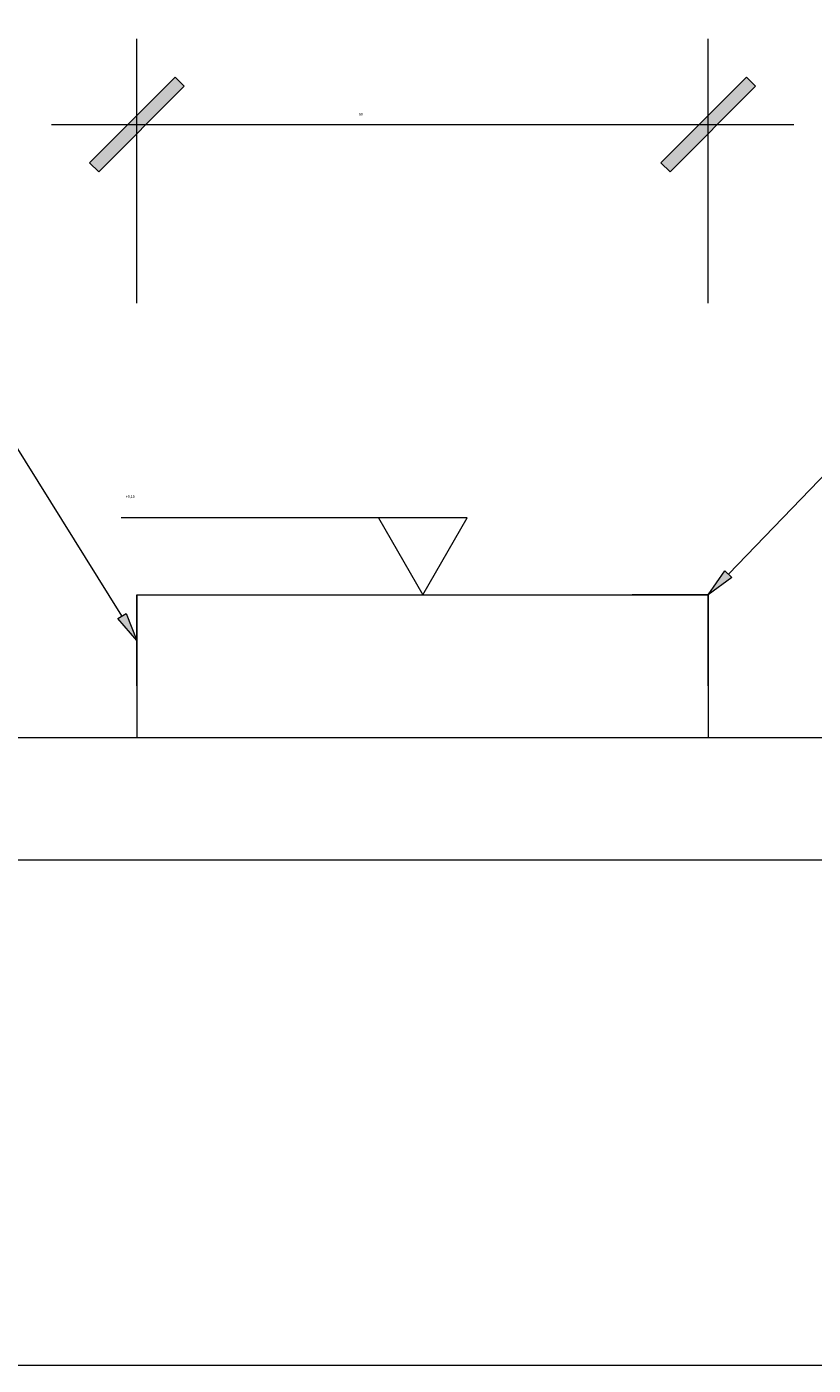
# Model space of a CAD drawing. Header units: millimetres. Extents: x 116 to 15750, y -6945 to 9999.
# Tile 32 of 150: x 4846 to 5071, y -3682 to -3299. Entities that reach past the tile are written whole.
import ezdxf

# ---------------------------------------------------------------- set-up
doc = ezdxf.new("R2010")
doc.units = ezdxf.units.MM
doc.layers.get('0').update_dxf_attribs({"color": 252})
doc.styles.get("Standard").update_dxf_attribs({"font": 'simplex.shx'})

msp = doc.modelspace()

# ---------------------------------------------------------------- hatches: boundary and pattern name
at = {"true_color": 0x00ffff}
h = msp.add_hatch(color=4, dxfattribs=at)
h.dxf.hatch_style = 2
h.paths.add_polyline_path([(4888.73, -3313.88), (4891.31, -3316.47), (4866.89, -3340.99), (4864.2, -3338.41)])
h = msp.add_hatch(color=4, dxfattribs=at)
h.dxf.hatch_style = 2
h.paths.add_polyline_path([(5030.27, -3340.99), (5027.59, -3338.41), (5052.11, -3313.88), (5054.69, -3316.47)])
h = msp.add_hatch(color=7)
h.dxf.hatch_style = 2
h.paths.add_polyline_path([(5047.91, -3457.04), (5041.14, -3461.99), (5045.87, -3455.11)])
h = msp.add_hatch(color=7)
h.dxf.hatch_style = 2
h.paths.add_polyline_path([(4874.64, -3467.37), (4877.76, -3475.01), (4872.27, -3468.77)])

# ---------------------------------------------------------------- linework, layer by layer
at = {"color": 7, "lineweight": 0}
for points in [[(4080.97, -3682.38), (8114.39, -3682.38), (8114.39, -751.74), (4080.97, -751.74)], [(4959.5, -3461.99), (4972.19, -3439.94), (4946.81, -3439.94)], [(5047.91, -3457.04), (5041.14, -3461.99), (5045.87, -3455.11)], [(4874.64, -3467.37), (4877.76, -3475.01), (4872.27, -3468.77)], [(4655.65, -3537.82), (5242.7, -3537.82), (5242.7, -3502.86), (4655.65, -3502.86)]]:
    msp.add_lwpolyline(points, close=True, dxfattribs=at)
at = {"color": 5, "lineweight": 0, "true_color": 0x0000ff}
for points in [[(4877.76, -3378.53), (4877.76, -3302.91)], [(5041.14, -3378.53), (5041.14, -3302.91)]]:
    msp.add_lwpolyline(points, dxfattribs=at)
at = {"color": 4, "lineweight": 0, "true_color": 0x00ffff}
for points in [[(4888.73, -3313.88), (4891.31, -3316.47), (4866.89, -3340.99), (4864.2, -3338.41)], [(5030.27, -3340.99), (5027.59, -3338.41), (5052.11, -3313.88), (5054.69, -3316.47)]]:
    msp.add_lwpolyline(points, close=True, dxfattribs=at)
msp.add_lwpolyline([(4853.34, -3327.44), (5065.66, -3327.44)], dxfattribs=at)
at = {"color": 7, "lineweight": 0}
for points in [[(4873.45, -3468.01), (4808.27, -3363.58), (4808.06, -3363.58)], [(5046.95, -3456.08), (5122.13, -3378.2), (5122.45, -3378.2)], [(4946.81, -3439.94), (4873.24, -3439.94)], [(4877.76, -3461.99), (5041.14, -3461.99)], [(4877.76, -3461.99), (4877.76, -3502.86)], [(5041.14, -3461.99), (5041.14, -3502.86)], [(5242.7, -3502.86), (4655.65, -3502.86)]]:
    msp.add_lwpolyline(points, dxfattribs=at)
at = {"color": 1, "lineweight": 0, "true_color": 0xff0000}
for points in [[(4877.76, -3461.99), (4877.76, -3488.02), (4877.76, -3461.99), (4899.59, -3461.99)], [(5041.14, -3461.99), (5041.14, -3488.02), (5041.14, -3461.99), (5019.41, -3461.99)]]:
    msp.add_lwpolyline(points, dxfattribs=at)

# ---------------------------------------------------------------- texts
at = {"color": 3, "true_color": 0x00ff00, "insert": (4941.32, -3324.12), "char_height": 0.7301, "attachment_point": 1}
msp.add_mtext('{\\fT3romans.shxHorz1_229463N0|b0|i0|c0;80}', dxfattribs=at)
at = {"color": 7, "insert": (4874.53, -3433.5), "char_height": 0.7429, "attachment_point": 1}
msp.add_mtext('{\\fT3romans.shxHorz1_173007N0|b0|i0|c0;+0,10}', dxfattribs=at)

doc.saveas('drawing.dxf')
